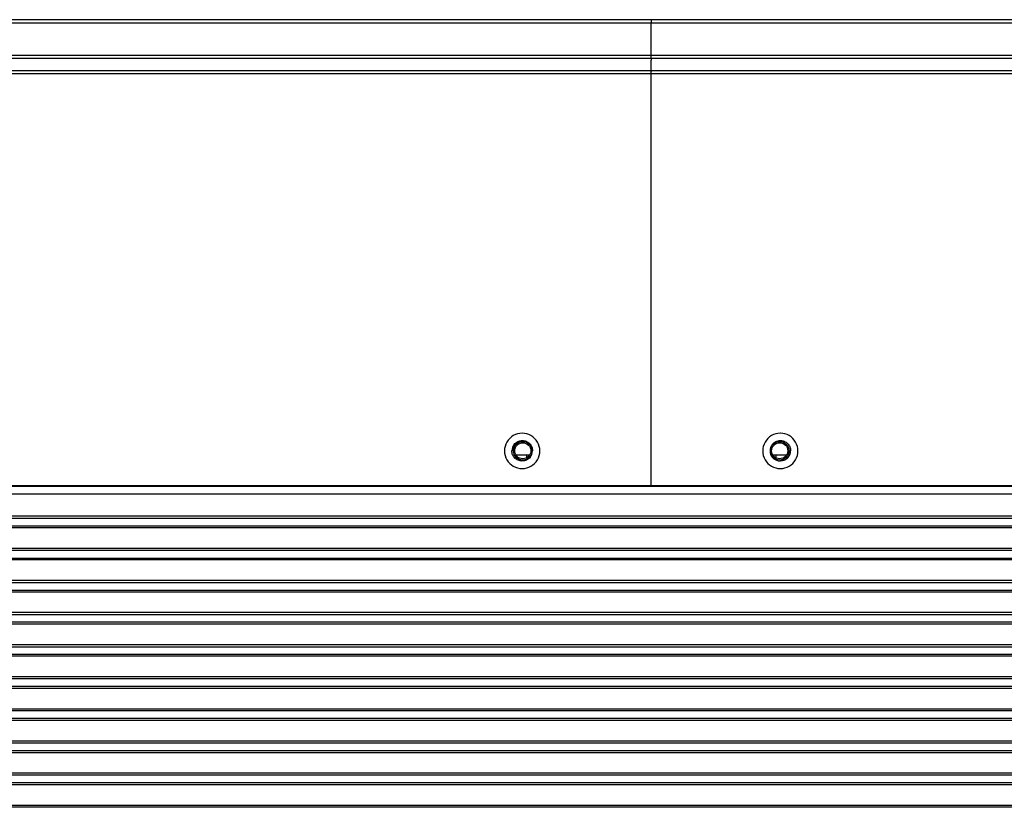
# Model space of a CAD drawing. Header units: millimetres. Extents: x 19192 to 20904, y 1507 to 2734.
# Tile 60 of 80: x 19672 to 19826, y 2549 to 2671. Entities that reach past the tile are written whole.
import ezdxf

# ---------------------------------------------------------------- set-up
doc = ezdxf.new("R2010")
doc.units = ezdxf.units.MM
doc.layers.add('02___PRT_ALL_AXES', color=7, linetype='Continuous')

msp = doc.modelspace()

# ---------------------------------------------------------------- linework, layer by layer
at = {"color": 7, "linetype": 'Continuous'}
for p, q in [((20299.21, 2671.47), (19241.91, 2671.47)), ((19243.41, 2670.96), (20297.71, 2670.96)), ((19770.56, 2671.47), (19770.56, 2670.96)), ((19770.56, 2665.42), (19770.56, 2670.96)), ((20295.05, 2665.88), (19246.07, 2665.88)), ((20295.05, 2665.42), (19246.07, 2665.42)), ((19770.56, 2665.52), (19770.56, 2665.15)), ((19770.56, 2598.97), (19770.56, 2665.15)), ((20295.05, 2663.53), (19246.07, 2663.53)), ((19770.56, 2663.53), (19770.56, 2663.42)), ((20295.05, 2663.05), (19246.07, 2663.05)), ((19749.5, 2603.72), (19751.62, 2603.72)), ((19751.14, 2603.72), (19751.14, 2603.27)), ((19789.5, 2603.72), (19791.62, 2603.72)), ((19789.98, 2603.72), (19789.98, 2603.27)), ((19270.86, 2598.97), (20270.27, 2598.97)), ((19281.06, 2598.87), (20260.06, 2598.87)), ((19281.06, 2597.67), (20260.06, 2597.67)), ((19281.06, 2593.87), (20260.06, 2593.87)), ((19281.06, 2592.67), (20260.06, 2592.67)), ((19281.06, 2588.87), (20260.06, 2588.87)), ((19281.06, 2587.67), (20260.06, 2587.67)), ((19281.06, 2583.87), (20260.06, 2583.87)), ((19281.06, 2582.67), (20260.06, 2582.67)), ((19281.06, 2578.87), (20260.06, 2578.87)), ((20260.06, 2577.67), (19281.06, 2577.67)), ((19281.06, 2573.87), (20260.06, 2573.87)), ((20260.06, 2572.67), (19281.06, 2572.67)), ((20260.06, 2568.87), (19281.06, 2568.87)), ((20260.06, 2567.67), (19281.06, 2567.67)), ((20260.06, 2563.87), (19281.06, 2563.87)), ((20260.06, 2562.67), (19281.06, 2562.67)), ((20260.06, 2558.87), (19281.06, 2558.87)), ((20260.06, 2557.67), (19281.06, 2557.67)), ((20260.06, 2553.87), (19281.06, 2553.87)), ((20260.06, 2552.67), (19281.06, 2552.67)), ((20260.06, 2548.87), (19281.06, 2548.87))]:
    msp.add_line(p, q, dxfattribs=at)
for centre, radius in [((19750.56, 2604.37), 1.45), ((19750.56, 2604.37), 1.25), ((19790.56, 2604.37), 1.45), ((19790.56, 2604.37), 1.25)]:
    msp.add_circle(centre, radius, dxfattribs=at)
for centre, radius, start, end in [((19750.46, 2604.34), 2.75, 89.9915, 270.0085), ((19750.46, 2604.34), 2.75, 269.9915, 90.0085), ((19790.66, 2604.34), 2.75, 89.9915, 270.0085), ((19790.66, 2604.34), 2.75, 269.9915, 90.0085), ((19750.46, 2604.37), 1.6, 141.4539, 180.0106), ((19790.66, 2604.37), 1.6, 141.4564, 180.0099), ((19750.46, 2604.37), 1.6, 321.4539, 0.0106), ((19790.66, 2604.37), 1.6, 180.0241, 218.2057), ((19790.66, 2604.37), 1.6, 218.2253, 270.002), ((19790.66, 2604.37), 1.6, 321.4564, 0.0099)]:
    msp.add_arc(centre, radius, start, end, dxfattribs=at)
for points in [[(19749.21, 2605.36), (19749.36, 2605.55), (19749.55, 2605.71), (19749.77, 2605.81)], [(19749.77, 2605.81), (19749.98, 2605.91), (19750.22, 2605.97), (19750.46, 2605.97)], [(19789.41, 2605.36), (19789.56, 2605.55), (19789.75, 2605.71), (19789.97, 2605.81)], [(19789.97, 2605.81), (19790.18, 2605.91), (19790.42, 2605.97), (19790.66, 2605.97)], [(19751.71, 2603.37), (19751.56, 2603.18), (19751.37, 2603.03), (19751.16, 2602.93)], [(19791.91, 2603.37), (19791.76, 2603.18), (19791.57, 2603.03), (19791.36, 2602.93)], [(19751.16, 2602.93), (19750.94, 2602.82), (19750.7, 2602.77), (19750.46, 2602.77)], [(19791.36, 2602.93), (19791.14, 2602.82), (19790.9, 2602.77), (19790.66, 2602.77)]]:
    msp.add_open_spline(points, degree=3, dxfattribs=at)
for points, knots in [([(19750.46, 2605.97), (19750.67, 2605.97), (19751.09, 2605.88), (19751.62, 2605.53), (19751.98, 2605), (19752.06, 2604.58), (19752.06, 2604.37)], [0, 0, 0, 0, 0.249947, 0.500086, 0.75003, 1, 1, 1, 1]), ([(19790.66, 2605.97), (19790.87, 2605.97), (19791.29, 2605.88), (19791.82, 2605.53), (19792.18, 2605), (19792.26, 2604.58), (19792.26, 2604.37)], [0, 0, 0, 0, 0.249946, 0.500085, 0.75003, 1, 1, 1, 1]), ([(19750.46, 2602.77), (19750.25, 2602.77), (19749.83, 2602.85), (19749.3, 2603.21), (19748.94, 2603.74), (19748.86, 2604.16), (19748.86, 2604.37)], [0, 0, 0, 0, 0.249947, 0.500086, 0.75003, 1, 1, 1, 1])]:
    msp.add_open_spline(points, degree=3, knots=knots, dxfattribs=at)
at = {"layer": '02___PRT_ALL_AXES', "color": 7, "linetype": 'Continuous'}
for p, q in [((20260.06, 2594.17), (19281.06, 2594.17)), ((20260.06, 2592.37), (19281.06, 2592.37)), ((20260.06, 2589.17), (19281.06, 2589.17)), ((20260.06, 2587.37), (19281.06, 2587.37)), ((20260.06, 2584.17), (19281.06, 2584.17)), ((20260.06, 2582.37), (19281.06, 2582.37)), ((20260.06, 2579.17), (19281.06, 2579.17)), ((20260.06, 2577.37), (19281.06, 2577.37)), ((20260.06, 2574.17), (19281.06, 2574.17)), ((20260.06, 2572.37), (19281.06, 2572.37)), ((20260.06, 2569.17), (19281.06, 2569.17)), ((20260.06, 2567.37), (19281.06, 2567.37)), ((20260.06, 2564.17), (19281.06, 2564.17)), ((20260.06, 2562.37), (19281.06, 2562.37)), ((20260.06, 2559.17), (19281.06, 2559.17)), ((20260.06, 2557.37), (19281.06, 2557.37)), ((20260.06, 2554.17), (19281.06, 2554.17)), ((20260.06, 2552.37), (19281.06, 2552.37)), ((20260.06, 2549.17), (19281.06, 2549.17))]:
    msp.add_line(p, q, dxfattribs=at)

doc.saveas('drawing.dxf')
